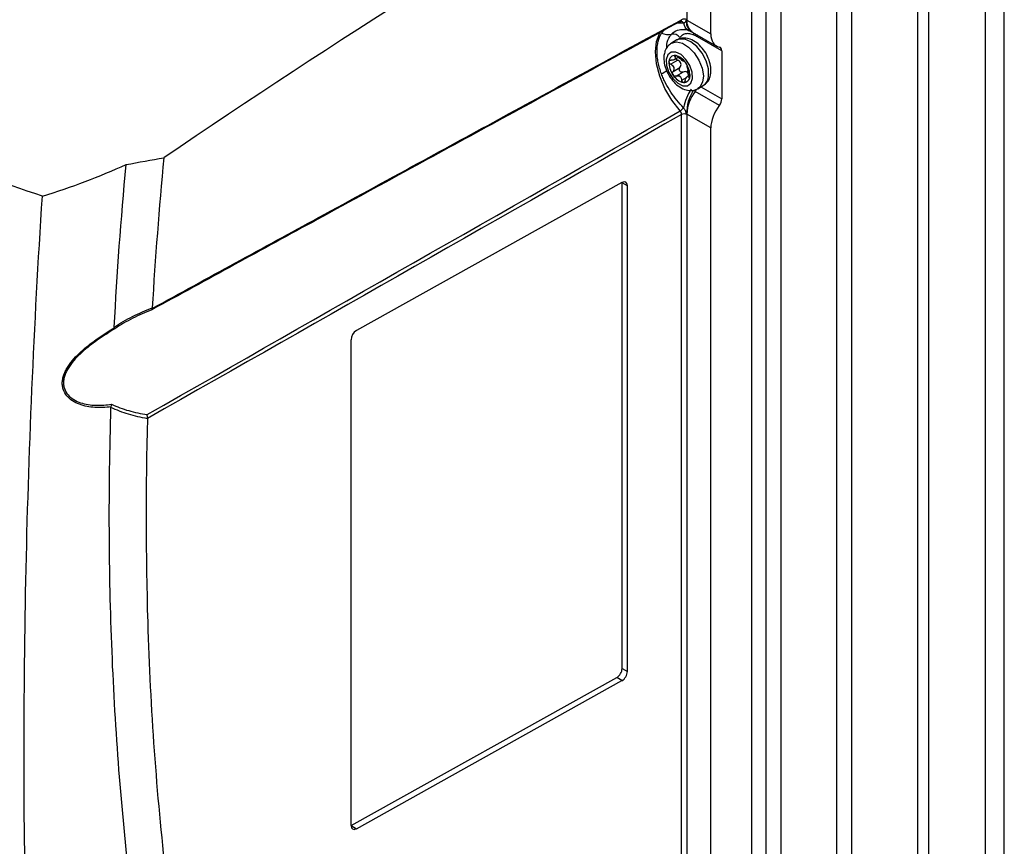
# Model space of a CAD drawing. Header units: millimetres. Extents: x 15440 to 16422, y 10215 to 11289.
# Tile 142 of 143: x 16283 to 16414, y 11057 to 11166. Entities that reach past the tile are written whole.
import ezdxf

# ---------------------------------------------------------------- set-up
doc = ezdxf.new("R2010")
doc.units = ezdxf.units.MM

msp = doc.modelspace()

# ---------------------------------------------------------------- linework, layer by layer
at = {"color": 7, "linetype": 'Continuous', "lineweight": 25}
for p, q in [((16402.17, 11005.28), (16402.17, 11215.13)), ((16403.58, 11215.13), (16403.58, 11005.28)), ((16413.66, 11002.32), (16413.66, 11212.17)), ((16393.36, 11210.05), (16393.36, 11000.2)), ((16411.18, 11000.89), (16411.18, 11210.74)), ((16391.43, 10998.62), (16391.43, 11208.47)), ((16383.99, 11199.58), (16383.99, 10989.73)), ((16382.06, 10988.16), (16382.06, 11198.01)), ((16380.1, 11196.88), (16380.1, 10986.96)), ((16374.71, 11164.56), (16374.71, 11193.77)), ((16371.52, 11191.92), (16371.52, 11166.46)), ((16370.3, 11166.04), (16371.06, 11166.06)), ((16370.61, 11166.21), (16370.71, 11166.23)), ((16370.78, 11166.25), (16370.77, 11166.25)), ((16371.52, 11166.4), (16374.71, 11164.56)), ((16372.06, 11164.89), (16372.24, 11164.8)), ((16372.24, 11164.8), (16375.44, 11162.95)), ((16376.15, 11162.31), (16372.93, 11164.16)), ((16370.2, 11163.77), (16369.48, 11163.36)), ((16369.85, 11161.15), (16370.4, 11161.46)), ((16370.14, 11161.66), (16369.9, 11161.53)), ((16376.15, 11162.31), (16376.15, 11155.93)), ((16370.31, 11161.07), (16369.38, 11160.54)), ((16369.68, 11159.57), (16370.6, 11160.1)), ((16371.01, 11159.51), (16370.09, 11158.98)), ((16370.84, 11158.44), (16371.47, 11158.8)), ((16371.68, 11159.78), (16371.53, 11159.49)), ((16371.9, 11159.09), (16371.55, 11158.89)), ((16371.76, 11158.83), (16371.91, 11158.92)), ((16372.98, 11157.29), (16373.7, 11157.71)), ((16373.39, 11157.53), (16376.15, 11155.93)), ((16375.83, 11155.08), (16372.62, 11156.93)), ((16370.82, 11027.65), (16370.82, 11153.87)), ((16374.71, 11152.08), (16371.52, 11153.92)), ((16371.52, 11153.86), (16371.52, 11027.64)), ((16374.71, 11025.75), (16374.71, 11152.08)), ((16362.9, 11144.82), (16327.65, 11125.16)), ((16362.92, 11080.3), (16362.92, 11144.81)), ((16363.62, 11144.4), (16362.92, 11144.81)), ((16363.62, 11079.89), (16363.62, 11144.4)), ((16326.93, 11123.95), (16326.93, 11059.44)), ((16362.92, 11080.3), (16363.62, 11079.89)), ((16326.94, 11059.43), (16362.2, 11079.08)), ((16362.9, 11078.68), (16362.2, 11079.08)), ((16327.65, 11059.02), (16362.9, 11078.68)), ((16326.94, 11059.43), (16327.65, 11059.02))]:
    msp.add_line(p, q, dxfattribs=at)
at = {"color": 7, "linetype": 'Continuous', "lineweight": 25, "flags": 128}
for points in [[(16370.61, 11154.35), (16369.52, 11155.76), (16368.61, 11157.32), (16367.92, 11158.97), (16367.49, 11160.61), (16367.34, 11162.17), (16367.49, 11163.56), (16367.92, 11164.7), (16367.95, 11164.76)], [(16369.47, 11163.35), (16369.48, 11163.35), (16370.14, 11163.52), (16370.92, 11163.34), (16371.74, 11162.83), (16372.5, 11162.05), (16373.12, 11161.08), (16373.54, 11160.04), (16373.71, 11159.02), (16373.61, 11158.14), (16373.25, 11157.5), (16372.99, 11157.3)], [(16374.4, 11158.97), (16374.37, 11159.93), (16374.07, 11160.98), (16373.54, 11162), (16372.84, 11162.88), (16372.05, 11163.53), (16371.24, 11163.88), (16370.51, 11163.89), (16370.2, 11163.77)], [(16368.77, 11161.18), (16368.82, 11160.36), (16369.13, 11159.46), (16369.65, 11158.64), (16370.31, 11158.02), (16371, 11157.68), (16371.61, 11157.68), (16372.06, 11158.02), (16372.28, 11158.65), (16372.23, 11159.48), (16371.92, 11160.37), (16371.4, 11161.19), (16370.74, 11161.82), (16370.05, 11162.16), (16369.44, 11162.15), (16368.99, 11161.81), (16368.77, 11161.18)]]:
    msp.add_lwpolyline(points, dxfattribs=at)
at = {"color": 7, "linetype": 'Continuous', "lineweight": 25}
for centre, radius, start, end in [((16370.75, 11165.89), 0.355, 27.1707, 85.4453), ((16371.16, 11165.77), 0.77, 62.6565, 116.7662), ((16372.43, 11166.23), 1.38, 187.4462, 243.0119), ((16372.93, 11166.1), 1.48, 168.183, 234.5237), ((16373.2, 11166.2), 1.69, 173.0439, 235.6439), ((16369.08, 11167.35), 2.85, 251.17, 277.9793), ((16369.69, 11163.42), 1.13, 36.4638, 101.2834), ((16371.76, 11164.36), 0.73, 3.0568, 28.7637), ((16372.01, 11164.3), 0.69, 359.5331, 22.7207), ((16372.23, 11164.18), 0.7, 358.9262, 21.1477), ((16369.93, 11160.93), 0.788, 86.0842, 181.1687), ((16369.54, 11159.64), 2.12, 30.5169, 77.9905), ((16371.94, 11160.78), 2.8, 177.2625, 216.431), ((16369.89, 11159.81), 1.61, 50.662, 57.8454), ((16371.31, 11161.78), 0.835, 227.3158, 241.1916), ((16369.11, 11159.05), 2.8, 357.2625, 36.431), ((16361.34, 11170.53), 13.18, 301.151, 304.7916), ((16371.51, 11160.19), 2.12, 210.5169, 257.9905), ((16371.52, 11160.23), 1.61, 230.662, 237.8454), ((16370.09, 11158.26), 0.835, 47.3158, 61.1916), ((16371.12, 11158.9), 0.788, 266.0842, 1.1687), ((16372.9, 11158.98), 1.5, 301.9799, 359.5912), ((16377.56, 11153.46), 6.62, 145.4561, 168.657), ((16377.31, 11153.97), 5.83, 147.8917, 180.1027), ((16376.82, 11153.69), 5.31, 142.3642, 177.5036), ((16371.23, 11157.95), 1.72, 323.4905, 334.1141), ((16369.79, 11155.71), 1.59, 301.2562, 323.3595), ((16371.16, 11153.18), 0.77, 62.6565, 116.7662)]:
    msp.add_arc(centre, radius, start, end, dxfattribs=at)
for centre, major_axis, start_param, end_param in [((16388.91, 10282.42), (577.92, 966.45), 0.816685, 0.901725), ((16377.22, 11165.97), (1.8, 3), 2.36515, 3.346915), ((16375.43, 11161.91), (0.513, 0.858), 5.506743, 6.488508), ((16377.22, 11153.48), (1.8, 3), 1.383385, 2.36515), ((16375.43, 11155.53), (0.513, 0.858), 4.524977, 5.506743), ((16362.9, 11144), (0.513, 0.858), 5.506743, 7.077539), ((16327.65, 11124.35), (0.513, 0.858), 0.794354, 2.36515), ((16362.2, 11079.9), (0.513, 0.858), 3.935946, 5.506743), ((16362.9, 11079.49), (0.513, 0.858), 3.935946, 5.506743), ((16327.65, 11059.84), (0.513, 0.858), 2.36515, 3.935946)]:
    msp.add_ellipse(centre, major_axis=major_axis, ratio=0.587369, start_param=start_param, end_param=end_param, dxfattribs=at)
for points, knots in [([(16285.96, 11143.02), (16275.25, 11146.64), (16264.93, 11150.65), (16252.55, 11156.18), (16250.1, 11157.3), (16245.26, 11159.61), (16242.87, 11160.78), (16235.8, 11164.38), (16231.2, 11166.87), (16224.49, 11170.75), (16222.28, 11172.06), (16217.93, 11174.74), (16215.78, 11176.1), (16209.45, 11180.25), (16205.38, 11183.09), (16193.57, 11191.86), (16186.27, 11198.01), (16179.52, 11204.47)], [0, 0, 0, 0, 0.25, 0.25, 0.3125, 0.3125, 0.375, 0.375, 0.5, 0.5, 0.5625, 0.5625, 0.625, 0.625, 0.75, 0.75, 1, 1, 1, 1]), ([(16370.61, 11166.21), (16362.74, 11161.92), (16354.88, 11157.63), (16347.01, 11153.33), (16343.23, 11151.27), (16339.45, 11149.21), (16335.67, 11147.14), (16331.26, 11144.74), (16326.85, 11142.33), (16322.44, 11139.92), (16315.12, 11135.93), (16307.81, 11131.93), (16300.49, 11127.93)], [0.00049138, 0.00049138, 0.00049138, 0.00049138, 0.03332537, 0.03332537, 0.03332537, 0.04909872, 0.04909872, 0.04909872, 0.06749117, 0.06749117, 0.06749117, 0.09803165, 0.09803165, 0.09803165, 0.09803165]), ([(16300.55, 11128.12), (16307.91, 11132.14), (16315.27, 11136.16), (16322.62, 11140.17), (16327.03, 11142.58), (16331.44, 11144.99), (16335.85, 11147.39), (16339.64, 11149.46), (16343.42, 11151.52), (16347.2, 11153.58), (16355.07, 11157.88), (16362.94, 11162.17), (16370.82, 11166.46)], [0.00000761, 0.00000761, 0.00000761, 0.00000761, 0.03069377, 0.03069377, 0.03069377, 0.04908632, 0.04908632, 0.04908632, 0.06485976, 0.06485976, 0.06485976, 0.09769397, 0.09769397, 0.09769397, 0.09769397]), ([(16370.71, 11166.23), (16370.71, 11166.23), (16370.74, 11166.24), (16370.79, 11166.3), (16370.82, 11166.38), (16370.82, 11166.44), (16370.82, 11166.46)], [0, 0, 0, 0, 0.008898, 0.428149, 0.847391, 1, 1, 1, 1]), ([(16370.71, 11166.22), (16370.73, 11166.23), (16370.76, 11166.25), (16370.77, 11166.25), (16370.77, 11166.25)], [0, 0, 0, 0, 0.716067, 1, 1, 1, 1]), ([(16371.06, 11166.06), (16371.16, 11166.05), (16371.25, 11166.09), (16371.35, 11166.19), (16371.37, 11166.23), (16371.41, 11166.3), (16371.41, 11166.33), (16371.44, 11166.38), (16371.45, 11166.4), (16371.48, 11166.4)], [0, 0, 0, 0, 0.5, 0.5, 0.75, 0.75, 0.875, 0.875, 1, 1, 1, 1]), ([(16368.15, 11159.25), (16368.06, 11159.51), (16367.97, 11159.76), (16367.82, 11160.28), (16367.76, 11160.53), (16367.66, 11161.03), (16367.62, 11161.28), (16367.57, 11161.77), (16367.56, 11162.01), (16367.56, 11162.48), (16367.57, 11162.7), (16367.62, 11163.14), (16367.66, 11163.35), (16367.81, 11163.96), (16367.96, 11164.33), (16368.15, 11164.65)], [0, 0, 0, 0, 0.125, 0.125, 0.25, 0.25, 0.375, 0.375, 0.5, 0.5, 0.625, 0.625, 0.75, 0.75, 1, 1, 1, 1]), ([(16368.15, 11164.65), (16368.16, 11164.66), (16368.28, 11164.86), (16368.44, 11165.01), (16368.6, 11165.15)], [0, 0, 0, 0, 0.056984, 1, 1, 1, 1]), ([(16368.88, 11162.76), (16368.87, 11162.9), (16368.83, 11163.48), (16369.12, 11164.06), (16369.4, 11164.43), (16369.47, 11164.53)], [0, 0, 0, 0, 0.1813327, 0.794632, 1, 1, 1, 1]), ([(16369.47, 11164.53), (16369.72, 11164.76), (16370.18, 11165.18), (16370.84, 11165.16), (16371.14, 11165.16)], [0, 0, 0, 0, 0.544327, 1, 1, 1, 1]), ([(16374.69, 11159.36), (16374.71, 11159.54), (16374.73, 11160.02), (16374.57, 11160.86), (16374.18, 11161.83), (16373.58, 11162.71), (16372.83, 11163.44), (16372.02, 11163.9), (16371.21, 11164.05), (16370.58, 11164), (16370.3, 11163.79), (16370.22, 11163.73)], [0, 0, 0, 0, 0.074311, 0.202889, 0.332852, 0.463263, 0.595869, 0.733304, 0.848279, 0.956162, 1, 1, 1, 1]), ([(16372.49, 11164.4), (16372.3, 11164.49), (16372.11, 11164.55), (16371.74, 11164.61), (16371.57, 11164.61), (16371.24, 11164.56), (16371.09, 11164.5), (16370.82, 11164.33), (16370.71, 11164.22), (16370.61, 11164.09)], [0, 0, 0, 0, 0.25, 0.25, 0.5, 0.5, 0.75, 0.75, 1, 1, 1, 1]), ([(16371.13, 11165.17), (16371.19, 11165.17), (16371.35, 11165.18), (16371.63, 11165.07), (16371.81, 11164.99)], [0, 0, 0, 0, 0.324782, 1, 1, 1, 1]), ([(16372.21, 11164.88), (16372.16, 11164.91), (16371.85, 11165.07), (16371.51, 11165.13), (16371.23, 11165.18)], [0, 0, 0, 0, 0.134262, 1, 1, 1, 1]), ([(16371.81, 11165.01), (16371.85, 11164.99), (16371.92, 11164.96), (16371.98, 11164.93), (16372.02, 11164.92), (16372.02, 11164.92), (16372.05, 11164.9), (16372.07, 11164.89), (16372.08, 11164.89)], [0, 0, 0, 0, 0.31419, 0.423576, 0.505291, 0.572577, 0.648431, 1, 1, 1, 1]), ([(16369.47, 11163.33), (16369.29, 11163.2), (16368.91, 11162.94), (16368.6, 11162.33), (16368.52, 11161.89), (16368.48, 11161.7)], [0, 0, 0, 0, 0.334138, 0.707218, 1, 1, 1, 1]), ([(16368.48, 11161.7), (16368.47, 11161.52), (16368.44, 11161.04), (16368.6, 11160.2), (16369, 11159.23), (16369.6, 11158.35), (16370.35, 11157.62), (16371.16, 11157.16), (16371.97, 11157.01), (16372.61, 11157.07), (16372.89, 11157.27), (16372.97, 11157.33)], [0, 0, 0, 0, 0.074204, 0.202598, 0.332375, 0.462599, 0.595014, 0.732253, 0.847063, 0.954792, 1, 1, 1, 1]), ([(16369.9, 11161.53), (16369.94, 11161.46), (16369.96, 11161.4), (16369.97, 11161.28), (16369.95, 11161.23), (16369.86, 11161.14), (16369.79, 11161.11), (16369.63, 11161.08), (16369.54, 11161.08), (16369.45, 11161.09)], [0, 0, 0, 0, 0.25, 0.25, 0.5, 0.5, 0.75, 0.75, 1, 1, 1, 1]), ([(16369.98, 11161.72), (16369.92, 11161.72), (16369.89, 11161.7), (16369.86, 11161.63), (16369.87, 11161.58), (16369.9, 11161.53)], [0, 0, 0, 0, 0.5, 0.5, 1, 1, 1, 1]), ([(16370.37, 11161.49), (16370.32, 11161.54), (16370.25, 11161.6), (16370.11, 11161.68), (16370.04, 11161.71), (16369.98, 11161.72)], [0, 0, 0, 0, 0.5, 0.5, 1, 1, 1, 1]), ([(16369.38, 11160.54), (16369.31, 11160.58), (16369.24, 11160.64), (16369.15, 11160.77), (16369.13, 11160.85), (16369.14, 11160.91)], [0, 0, 0, 0, 0.5, 0.5, 1, 1, 1, 1]), ([(16369.14, 11160.91), (16369.15, 11160.98), (16369.18, 11161.03), (16369.3, 11161.09), (16369.37, 11161.1), (16369.45, 11161.09)], [0, 0, 0, 0, 0.5, 0.5, 1, 1, 1, 1]), ([(16369.38, 11160.54), (16369.48, 11160.49), (16369.56, 11160.43), (16369.7, 11160.28), (16369.75, 11160.2), (16369.81, 11160.01), (16369.81, 11159.91), (16369.77, 11159.73), (16369.73, 11159.64), (16369.68, 11159.57)], [0, 0, 0, 0, 0.25, 0.25, 0.5, 0.5, 0.75, 0.75, 1, 1, 1, 1]), ([(16370.08, 11161.28), (16370.09, 11161.26), (16370.11, 11161.21), (16370.19, 11161.14), (16370.27, 11161.1), (16370.31, 11161.07)], [0, 0, 0, 0, 0.199709, 0.578242, 1, 1, 1, 1]), ([(16370.6, 11160.1), (16370.66, 11160.18), (16370.71, 11160.26), (16370.76, 11160.45), (16370.76, 11160.56), (16370.7, 11160.75), (16370.64, 11160.83), (16370.49, 11160.98), (16370.4, 11161.03), (16370.31, 11161.07)], [0, 0, 0, 0, 0.25, 0.25, 0.5, 0.5, 0.75, 0.75, 1, 1, 1, 1]), ([(16371.01, 11159.51), (16370.94, 11159.48), (16370.86, 11159.47), (16370.7, 11159.51), (16370.63, 11159.56), (16370.53, 11159.7), (16370.51, 11159.79), (16370.52, 11159.96), (16370.55, 11160.04), (16370.6, 11160.1)], [0, 0, 0, 0, 0.25, 0.25, 0.5, 0.5, 0.75, 0.75, 1, 1, 1, 1]), ([(16371.12, 11160.95), (16371.14, 11160.95), (16371.18, 11160.93), (16371.27, 11160.85), (16371.32, 11160.79), (16371.37, 11160.72)], [0, 0, 0, 0, 0.5, 0.5, 1, 1, 1, 1]), ([(16371.37, 11160.72), (16371.41, 11160.65), (16371.46, 11160.57), (16371.51, 11160.44), (16371.53, 11160.39), (16371.53, 11160.35)], [0, 0, 0, 0, 0.5, 0.5, 1, 1, 1, 1]), ([(16371.83, 11159.38), (16371.79, 11159.46), (16371.76, 11159.55), (16371.69, 11159.75), (16371.66, 11159.85), (16371.61, 11160.03), (16371.58, 11160.12), (16371.54, 11160.26), (16371.53, 11160.31), (16371.53, 11160.35)], [0, 0, 0, 0, 0.25, 0.25, 0.5, 0.5, 0.75, 0.75, 1, 1, 1, 1]), ([(16371.06, 11154.76), (16370.76, 11155.07), (16370.47, 11155.4), (16369.9, 11156.1), (16369.63, 11156.47), (16369.13, 11157.23), (16368.9, 11157.63), (16368.59, 11158.23), (16368.5, 11158.43), (16368.32, 11158.84), (16368.23, 11159.04), (16368.15, 11159.25)], [0, 0, 0, 0, 0.25, 0.25, 0.5, 0.5, 0.75, 0.75, 0.875, 0.875, 1, 1, 1, 1]), ([(16369.68, 11159.11), (16369.64, 11159.18), (16369.61, 11159.27), (16369.61, 11159.43), (16369.63, 11159.51), (16369.68, 11159.57)], [0, 0, 0, 0, 0.5, 0.5, 1, 1, 1, 1]), ([(16370.09, 11158.98), (16370.02, 11158.95), (16369.95, 11158.95), (16369.8, 11158.99), (16369.73, 11159.04), (16369.68, 11159.11)], [0, 0, 0, 0, 0.5, 0.5, 1, 1, 1, 1]), ([(16371.53, 11159.49), (16371.46, 11159.54), (16371.37, 11159.57), (16371.19, 11159.57), (16371.1, 11159.55), (16371.01, 11159.51)], [0, 0, 0, 0, 0.5, 0.5, 1, 1, 1, 1]), ([(16371.31, 11158.4), (16371.33, 11158.5), (16371.35, 11158.59), (16371.43, 11158.75), (16371.47, 11158.81), (16371.55, 11158.9), (16371.6, 11158.91), (16371.68, 11158.9), (16371.72, 11158.88), (16371.76, 11158.83)], [0, 0, 0, 0, 0.25, 0.25, 0.5, 0.5, 0.75, 0.75, 1, 1, 1, 1]), ([(16371.76, 11158.97), (16371.75, 11159.07), (16371.74, 11159.17), (16371.66, 11159.35), (16371.61, 11159.43), (16371.53, 11159.49)], [0, 0, 0, 0, 0.5, 0.5, 1, 1, 1, 1]), ([(16371.91, 11158.92), (16371.9, 11158.85), (16371.88, 11158.81), (16371.83, 11158.78), (16371.8, 11158.79), (16371.76, 11158.83)], [0, 0, 0, 0, 0.5, 0.5, 1, 1, 1, 1]), ([(16371.83, 11159.38), (16371.85, 11159.31), (16371.88, 11159.23), (16371.91, 11159.07), (16371.92, 11158.98), (16371.91, 11158.92)], [0, 0, 0, 0, 0.5, 0.5, 1, 1, 1, 1]), ([(16373.69, 11157.72), (16373.88, 11157.85), (16374.27, 11158.12), (16374.58, 11158.73), (16374.66, 11159.17), (16374.69, 11159.36)], [0, 0, 0, 0, 0.340429, 0.709984, 1, 1, 1, 1]), ([(16371.07, 11158.12), (16371.01, 11158.12), (16370.96, 11158.16), (16370.88, 11158.28), (16370.85, 11158.35), (16370.84, 11158.44)], [0, 0, 0, 0, 0.5, 0.5, 1, 1, 1, 1]), ([(16371.31, 11158.4), (16371.29, 11158.32), (16371.26, 11158.24), (16371.18, 11158.14), (16371.13, 11158.11), (16371.07, 11158.12)], [0, 0, 0, 0, 0.5, 0.5, 1, 1, 1, 1]), ([(16370.82, 11153.87), (16370.82, 11153.95), (16370.8, 11154.03), (16370.73, 11154.2), (16370.67, 11154.29), (16370.61, 11154.35)], [0, 0, 0, 0, 0.5, 0.5, 1, 1, 1, 1]), ([(16371.48, 11153.96), (16371.45, 11153.99), (16371.44, 11154.02), (16371.41, 11154.09), (16371.41, 11154.13), (16371.37, 11154.24), (16371.35, 11154.31), (16371.28, 11154.45), (16371.24, 11154.52), (16371.16, 11154.65), (16371.11, 11154.71), (16371.06, 11154.76)], [0, 0, 0, 0, 0.125, 0.125, 0.25, 0.25, 0.5, 0.5, 0.75, 0.75, 1, 1, 1, 1]), ([(16285.96, 11143.02), (16287.9, 11143.62), (16289.8, 11144.27), (16293.5, 11145.67), (16295.32, 11146.42), (16297.09, 11147.22)], [0, 0, 0, 0, 0.5, 0.5, 1, 1, 1, 1]), ([(16283.87, 11042.07), (16283.66, 11050.28), (16283.55, 11058.54), (16283.52, 11075.17), (16283.59, 11083.54), (16284.12, 11108.79), (16284.85, 11125.81), (16285.96, 11143.02)], [0, 0, 0, 0, 0.25, 0.25, 0.5, 0.5, 1, 1, 1, 1]), ([(16295.5, 11125.63), (16296.28, 11126.15), (16297.09, 11126.62), (16298.79, 11127.47), (16299.66, 11127.84), (16300.55, 11128.17)], [0, 0, 0, 0, 0.5, 0.5, 1, 1, 1, 1]), ([(16300.49, 11127.93), (16299.62, 11127.59), (16298.78, 11127.22), (16297.14, 11126.39), (16296.34, 11125.93), (16295.59, 11125.41)], [0, 0, 0, 0, 0.5, 0.5, 1, 1, 1, 1]), ([(16300.55, 11128.12), (16300.56, 11128.05), (16300.56, 11128), (16300.54, 11127.94), (16300.51, 11127.92), (16300.49, 11127.93)], [0, 0, 0, 0, 0.5, 0.5, 1, 1, 1, 1]), ([(16295.08, 11115.05), (16294.36, 11114.96), (16293.64, 11114.92), (16292.58, 11114.99), (16292.23, 11115.03), (16291.54, 11115.16), (16291.2, 11115.26), (16290.55, 11115.5), (16290.24, 11115.65), (16289.68, 11116.02), (16289.42, 11116.24), (16288.99, 11116.76), (16288.82, 11117.06), (16288.67, 11117.55), (16288.63, 11117.73), (16288.6, 11118.09), (16288.6, 11118.27), (16288.64, 11118.64), (16288.67, 11118.83), (16288.78, 11119.21), (16288.84, 11119.4), (16289, 11119.77), (16289.1, 11119.95), (16289.3, 11120.31), (16289.42, 11120.49), (16289.79, 11121.02), (16290.07, 11121.35), (16290.68, 11121.99), (16290.99, 11122.29), (16291.97, 11123.15), (16292.66, 11123.67), (16293.72, 11124.4), (16294.08, 11124.64), (16294.8, 11125.11), (16295.16, 11125.33), (16295.52, 11125.55)], [0, 0, 0, 0, 0.125, 0.125, 0.1875, 0.1875, 0.25, 0.25, 0.3125, 0.3125, 0.375, 0.375, 0.4375, 0.4375, 0.46875, 0.46875, 0.5, 0.5, 0.53125, 0.53125, 0.5625, 0.5625, 0.59375, 0.59375, 0.625, 0.625, 0.6875, 0.6875, 0.75, 0.75, 0.875, 0.875, 0.9375, 0.9375, 1, 1, 1, 1]), ([(16295.59, 11125.41), (16295.24, 11125.2), (16294.89, 11124.98), (16294.19, 11124.53), (16293.84, 11124.3), (16292.8, 11123.58), (16292.13, 11123.08), (16291.16, 11122.25), (16290.85, 11121.96), (16290.25, 11121.34), (16289.97, 11121.02), (16289.6, 11120.51), (16289.48, 11120.33), (16289.27, 11119.98), (16289.17, 11119.8), (16289.01, 11119.44), (16288.94, 11119.25), (16288.83, 11118.88), (16288.8, 11118.69), (16288.76, 11118.33), (16288.76, 11118.15), (16288.79, 11117.8), (16288.83, 11117.63), (16288.98, 11117.15), (16289.15, 11116.87), (16289.58, 11116.38), (16289.85, 11116.17), (16290.41, 11115.83), (16290.72, 11115.69), (16291.36, 11115.48), (16291.69, 11115.4), (16292.37, 11115.29), (16292.71, 11115.26), (16293.75, 11115.23), (16294.45, 11115.28), (16295.15, 11115.38)], [0, 0, 0, 0, 0.0625, 0.0625, 0.125, 0.125, 0.25, 0.25, 0.3125, 0.3125, 0.375, 0.375, 0.40625, 0.40625, 0.4375, 0.4375, 0.46875, 0.46875, 0.5, 0.5, 0.53125, 0.53125, 0.5625, 0.5625, 0.625, 0.625, 0.6875, 0.6875, 0.75, 0.75, 0.8125, 0.8125, 0.875, 0.875, 1, 1, 1, 1]), ([(16309.13, 10994.26), (16307.8, 10998.73), (16306.56, 11003.28), (16304.27, 11012.53), (16303.22, 11017.23), (16301.3, 11026.78), (16300.43, 11031.63), (16298.88, 11041.46), (16298.2, 11046.45), (16297.03, 11056.55), (16296.53, 11061.68), (16295.73, 11072.03), (16295.42, 11077.27), (16294.78, 11093.14), (16294.73, 11103.94), (16295.07, 11114.97)], [0, 0, 0, 0, 0.125, 0.125, 0.25, 0.25, 0.375, 0.375, 0.5, 0.5, 0.625, 0.625, 0.75, 0.75, 1, 1, 1, 1]), ([(16299.91, 11113.47), (16299.06, 11113.62), (16298.21, 11113.81), (16296.59, 11114.3), (16295.8, 11114.6), (16295.07, 11114.97)], [0, 0, 0, 0, 0.5, 0.5, 1, 1, 1, 1]), ([(16295.15, 11115.38), (16295.87, 11115.04), (16296.63, 11114.76), (16298.21, 11114.31), (16299.02, 11114.14), (16299.86, 11114.01)], [0, 0, 0, 0, 0.5, 0.5, 1, 1, 1, 1]), ([(16299.91, 11113.47), (16299.66, 11104.32), (16299.67, 11095.31), (16300.29, 11074.91), (16301.1, 11063.63), (16303.61, 11041.7), (16305.31, 11031.05), (16309.18, 11012.39), (16311.21, 11004.27), (16313.52, 10996.39)], [3.1092412, 3.1092412, 3.1092412, 3.1092412, 3.1759593, 3.1759593, 3.2629391, 3.2629391, 3.3499188, 3.3499188, 3.4204698, 3.4204698, 3.4204698, 3.4204698])]:
    msp.add_open_spline(points, degree=3, knots=knots, dxfattribs=at)
for points in [[(16371.48, 11166.4), (16371.49, 11166.4), (16371.5, 11166.4), (16371.52, 11166.4)], [(16371.52, 11166.46), (16371.52, 11166.44), (16371.52, 11166.42), (16371.52, 11166.4)], [(16372.7, 11164.3), (16372.63, 11164.33), (16372.56, 11164.36), (16372.49, 11164.4)], [(16372.93, 11164.16), (16372.85, 11164.21), (16372.78, 11164.25), (16372.7, 11164.3)], [(16370.74, 11161.17), (16370.62, 11161.26), (16370.49, 11161.37), (16370.37, 11161.49)], [(16371.12, 11160.95), (16371.08, 11160.94), (16371.01, 11160.98), (16370.91, 11161.05)], [(16370.09, 11158.98), (16370.22, 11159.03), (16370.37, 11159.04), (16370.5, 11158.99)], [(16370.66, 11158.87), (16370.76, 11158.76), (16370.82, 11158.6), (16370.84, 11158.44)], [(16372.62, 11156.93), (16372.53, 11156.98), (16372.45, 11157.02), (16372.37, 11157.07)], [(16299.86, 11114.01), (16323.44, 11127.44), (16347.03, 11140.89), (16370.61, 11154.35)], [(16370.82, 11153.87), (16347.18, 11140.39), (16323.55, 11126.94), (16299.92, 11113.5)], [(16371.52, 11153.92), (16371.5, 11153.93), (16371.49, 11153.94), (16371.48, 11153.96)], [(16371.52, 11153.92), (16371.52, 11153.9), (16371.52, 11153.88), (16371.52, 11153.86)], [(16295.5, 11125.63), (16295.87, 11132.75), (16296.4, 11139.95), (16297.09, 11147.22)], [(16297.09, 11147.22), (16298.75, 11147.53), (16300.42, 11147.83), (16302.09, 11148.13)], [(16302.09, 11148.13), (16301.45, 11141.42), (16300.93, 11134.77), (16300.55, 11128.17)], [(16300.55, 11128.17), (16300.55, 11128.15), (16300.55, 11128.14), (16300.55, 11128.12)], [(16295.52, 11125.55), (16295.51, 11125.57), (16295.5, 11125.6), (16295.5, 11125.63)], [(16295.52, 11125.55), (16295.56, 11125.48), (16295.59, 11125.43), (16295.59, 11125.41)], [(16295.07, 11114.97), (16295.07, 11115), (16295.07, 11115.02), (16295.08, 11115.05)], [(16295.08, 11115.05), (16295.12, 11115.15), (16295.15, 11115.27), (16295.15, 11115.38)], [(16299.92, 11113.5), (16299.94, 11113.66), (16299.91, 11113.86), (16299.86, 11114.01)], [(16299.92, 11113.5), (16299.92, 11113.49), (16299.91, 11113.48), (16299.91, 11113.47)]]:
    msp.add_open_spline(points, degree=3, dxfattribs=at)

doc.saveas('drawing.dxf')
